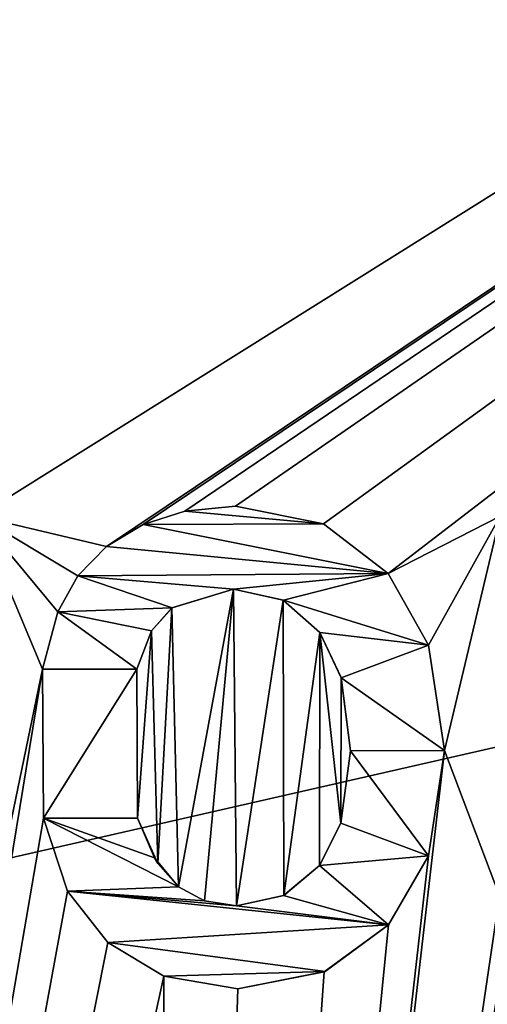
# Model space of a CAD drawing. Header units: millimetres. Extents: x -100 to 89, y -38 to 69.
# Tile 240 of 256: x -72.31 to -69.78, y 54.24 to 59.56. Entities that reach past the tile are written whole.
import ezdxf

# ---------------------------------------------------------------- set-up
doc = ezdxf.new("R2010")
doc.units = ezdxf.units.MM
doc.header["$LTSCALE"] = 65.185185
for name, color, linetype in [('3306', 7, 'CONTINUOUS'), ('479', 7, 'CONTINUOUS'), ('480', 7, 'CONTINUOUS'), ('716', 7, 'CONTINUOUS'), ('717', 7, 'CONTINUOUS'), ('718', 7, 'CONTINUOUS'), ('719', 7, 'CONTINUOUS'), ('720', 7, 'CONTINUOUS'), ('721', 7, 'CONTINUOUS'), ('722', 7, 'CONTINUOUS'), ('723', 7, 'CONTINUOUS'), ('724', 7, 'CONTINUOUS'), ('725', 7, 'CONTINUOUS'), ('726', 7, 'CONTINUOUS'), ('727', 7, 'CONTINUOUS'), ('728', 7, 'CONTINUOUS'), ('729', 7, 'CONTINUOUS'), ('730', 7, 'CONTINUOUS'), ('731', 7, 'CONTINUOUS'), ('732', 7, 'CONTINUOUS'), ('733', 7, 'CONTINUOUS')]:
    doc.layers.add(name, color=color, linetype=linetype)

msp = doc.modelspace()

# ---------------------------------------------------------------- linework, layer by layer
at = {"layer": '3306', "linetype": 'CONTINUOUS'}
for points in [[(-71.4167, 56.9025, 84.55), (-71.1432, 56.9293, 84.55), (-70.6668, 56.8334, 84.55), (-71.4167, 56.9025, 84.55)], [(-71.6405, 56.8309, 84.55), (-71.4167, 56.9025, 84.55), (-70.6668, 56.8334, 84.55), (-71.6405, 56.8309, 84.55)], [(-71.8401, 56.7107, 84.55), (-71.6405, 56.8309, 84.55), (-70.3184, 56.5661, 84.55), (-71.8401, 56.7107, 84.55)], [(-71.6405, 56.8309, 84.55), (-70.6668, 56.8334, 84.55), (-70.3184, 56.5661, 84.55), (-71.6405, 56.8309, 84.55)], [(-71.9948, 56.5522, 84.55), (-71.8401, 56.7107, 84.55), (-70.3184, 56.5661, 84.55), (-71.9948, 56.5522, 84.55)], [(-72.1029, 56.3576, 84.55), (-71.9948, 56.5522, 84.55), (-71.4854, 56.3803, 84.55), (-72.1029, 56.3576, 84.55)], [(-71.9948, 56.5522, 84.55), (-70.3184, 56.5661, 84.55), (-71.1534, 56.4812, 84.55), (-71.9948, 56.5522, 84.55)], [(-71.9948, 56.5522, 84.55), (-71.1534, 56.4812, 84.55), (-71.4854, 56.3803, 84.55), (-71.9948, 56.5522, 84.55)], [(-70.3184, 56.5661, 84.55), (-70.8827, 56.4208, 84.55), (-71.1534, 56.4812, 84.55), (-70.3184, 56.5661, 84.55)], [(-70.3184, 56.5661, 84.55), (-70.1001, 56.1785, 84.55), (-70.8827, 56.4208, 84.55), (-70.3184, 56.5661, 84.55)], [(-70.1001, 56.1785, 84.55), (-70.6867, 56.247, 84.55), (-70.8827, 56.4208, 84.55), (-70.1001, 56.1785, 84.55)], [(-72.1853, 56.0485, 84.55), (-72.1029, 56.3576, 84.55), (-71.6762, 56.0485, 84.55), (-72.1853, 56.0485, 84.55)], [(-72.1029, 56.3576, 84.55), (-71.4854, 56.3803, 84.55), (-71.5953, 56.2548, 84.55), (-72.1029, 56.3576, 84.55)], [(-72.1029, 56.3576, 84.55), (-71.5953, 56.2548, 84.55), (-71.6762, 56.0485, 84.55), (-72.1029, 56.3576, 84.55)], [(-70.1001, 56.1785, 84.55), (-70.572, 56.0025, 84.55), (-70.6867, 56.247, 84.55), (-70.1001, 56.1785, 84.55)], [(-70.1001, 56.1785, 84.55), (-70.0129, 55.6089, 84.55), (-70.572, 56.0025, 84.55), (-70.1001, 56.1785, 84.55)], [(-70.0129, 55.6089, 84.55), (-70.5221, 55.6072, 84.55), (-70.572, 56.0025, 84.55), (-70.0129, 55.6089, 84.55)], [(-70.1008, 55.0403, 84.55), (-70.573, 55.2167, 84.55), (-70.5221, 55.6072, 84.55), (-70.1008, 55.0403, 84.55)], [(-70.0129, 55.6089, 84.55), (-70.1008, 55.0403, 84.55), (-70.5221, 55.6072, 84.55), (-70.0129, 55.6089, 84.55)], [(-72.0498, 54.8495, 84.55), (-72.1802, 55.244, 84.55), (-71.4504, 54.8723, 84.55), (-72.0498, 54.8495, 84.55)], [(-72.1802, 55.244, 84.55), (-71.6711, 55.244, 84.55), (-71.5803, 55.0301, 84.55), (-72.1802, 55.244, 84.55)], [(-72.1802, 55.244, 84.55), (-71.5803, 55.0301, 84.55), (-71.4504, 54.8723, 84.55), (-72.1802, 55.244, 84.55)], [(-70.1008, 55.0403, 84.55), (-70.688, 54.9874, 84.55), (-70.573, 55.2167, 84.55), (-70.1008, 55.0403, 84.55)], [(-70.1008, 55.0403, 84.55), (-70.3162, 54.6682, 84.55), (-70.688, 54.9874, 84.55), (-70.1008, 55.0403, 84.55)], [(-70.3162, 54.6682, 84.55), (-70.8823, 54.8253, 84.55), (-70.688, 54.9874, 84.55), (-70.3162, 54.6682, 84.55)], [(-72.0498, 54.8495, 84.55), (-71.4504, 54.8723, 84.55), (-71.3097, 54.7973, 84.55), (-72.0498, 54.8495, 84.55)], [(-70.3162, 54.6682, 84.55), (-71.8319, 54.5723, 84.55), (-72.0498, 54.8495, 84.55), (-70.3162, 54.6682, 84.55)], [(-70.3162, 54.6682, 84.55), (-72.0498, 54.8495, 84.55), (-71.1365, 54.7705, 84.55), (-70.3162, 54.6682, 84.55)], [(-72.0498, 54.8495, 84.55), (-71.3097, 54.7973, 84.55), (-71.1365, 54.7705, 84.55), (-72.0498, 54.8495, 84.55)], [(-70.3162, 54.6682, 84.55), (-71.1365, 54.7705, 84.55), (-70.8823, 54.8253, 84.55), (-70.3162, 54.6682, 84.55)], [(-70.3162, 54.6682, 84.55), (-70.6575, 54.415, 84.55), (-71.8319, 54.5723, 84.55), (-70.3162, 54.6682, 84.55)], [(-70.6575, 54.415, 84.55), (-71.5293, 54.3894, 84.55), (-71.8319, 54.5723, 84.55), (-70.6575, 54.415, 84.55)], [(-70.6575, 54.415, 84.55), (-71.1297, 54.3224, 84.55), (-71.5293, 54.3894, 84.55), (-70.6575, 54.415, 84.55)]]:
    msp.add_3dface(points, dxfattribs=at)
at = {"layer": '479', "linetype": 'CONTINUOUS'}
for points in [[(-87.0423, 61.5117, 87.05), (-96.6291, 49.4893, 87.05), (-43.9577, 61.5117, 87.05), (-87.0423, 61.5117, 87.05)], [(-43.9577, 61.5117, 87.05), (-96.6291, 49.4893, 87.05), (-34.3709, 49.4893, 87.05), (-43.9577, 61.5117, 87.05)]]:
    msp.add_3dface(points, dxfattribs=at)
at = {"layer": '480', "linetype": 'CONTINUOUS'}
for points in [[(-72.6321, 65.7464, 85.05), (-58.3679, 65.7464, 85.05), (-72.5316, 56.875, 85.05), (-72.6321, 65.7464, 85.05)], [(-58.3679, 65.7464, 85.05), (-71.8401, 56.7107, 85.05), (-72.5316, 56.875, 85.05), (-58.3679, 65.7464, 85.05)], [(-71.8401, 56.7107, 85.05), (-58.3679, 65.7464, 85.05), (-71.6405, 56.8309, 85.05), (-71.8401, 56.7107, 85.05)], [(-71.6405, 56.8309, 85.05), (-58.3679, 65.7464, 85.05), (-71.4167, 56.9025, 85.05), (-71.6405, 56.8309, 85.05)], [(-71.4167, 56.9025, 85.05), (-58.3679, 65.7464, 85.05), (-71.1432, 56.9293, 85.05), (-71.4167, 56.9025, 85.05)], [(-71.1432, 56.9293, 85.05), (-58.3679, 65.7464, 85.05), (-70.6668, 56.8334, 85.05), (-71.1432, 56.9293, 85.05)], [(-70.6668, 56.8334, 85.05), (-58.3679, 65.7464, 85.05), (-70.3184, 56.5661, 85.05), (-70.6668, 56.8334, 85.05)], [(-58.3679, 65.7464, 85.05), (-69.7125, 56.875, 85.05), (-70.3184, 56.5661, 85.05), (-58.3679, 65.7464, 85.05)], [(-72.1028, 56.358, 85.05), (-72.1853, 56.0485, 85.05), (-72.5316, 56.875, 85.05), (-72.1028, 56.358, 85.05)], [(-72.5316, 56.875, 85.05), (-72.1853, 56.0485, 85.05), (-72.5316, 54.375, 85.05), (-72.5316, 56.875, 85.05)], [(-71.9948, 56.5522, 85.05), (-72.1028, 56.358, 85.05), (-72.5316, 56.875, 85.05), (-71.9948, 56.5522, 85.05)], [(-71.8401, 56.7107, 85.05), (-71.9948, 56.5522, 85.05), (-72.5316, 56.875, 85.05), (-71.8401, 56.7107, 85.05)], [(-70.3184, 56.5661, 85.05), (-69.7125, 56.875, 85.05), (-70.1, 56.1783, 85.05), (-70.3184, 56.5661, 85.05)], [(-70.1, 56.1783, 85.05), (-69.7125, 56.875, 85.05), (-70.0129, 55.6089, 85.05), (-70.1, 56.1783, 85.05)], [(-69.7125, 56.875, 85.05), (-69.7159, 54.8231, 85.05), (-70.0129, 55.6089, 85.05), (-69.7125, 56.875, 85.05)], [(-71.1534, 56.4812, 85.05), (-71.4504, 54.8723, 85.05), (-71.4857, 56.38, 85.05), (-71.1534, 56.4812, 85.05)], [(-71.3096, 54.7973, 85.05), (-71.4504, 54.8723, 85.05), (-71.1534, 56.4812, 85.05), (-71.3096, 54.7973, 85.05)], [(-71.1365, 54.7705, 85.05), (-71.3096, 54.7973, 85.05), (-71.1534, 56.4812, 85.05), (-71.1365, 54.7705, 85.05)], [(-70.8852, 56.4221, 85.05), (-71.1365, 54.7705, 85.05), (-71.1534, 56.4812, 85.05), (-70.8852, 56.4221, 85.05)], [(-70.8814, 54.8257, 85.05), (-71.1365, 54.7705, 85.05), (-70.8852, 56.4221, 85.05), (-70.8814, 54.8257, 85.05)], [(-70.6867, 56.247, 85.05), (-70.8814, 54.8257, 85.05), (-70.8852, 56.4221, 85.05), (-70.6867, 56.247, 85.05)], [(-71.4857, 56.38, 85.05), (-71.5617, 54.999, 85.05), (-71.5953, 56.2548, 85.05), (-71.4857, 56.38, 85.05)], [(-71.4504, 54.8723, 85.05), (-71.5617, 54.999, 85.05), (-71.4857, 56.38, 85.05), (-71.4504, 54.8723, 85.05)], [(-71.5953, 56.2548, 85.05), (-71.6711, 55.244, 85.05), (-71.6762, 56.0485, 85.05), (-71.5953, 56.2548, 85.05)], [(-71.5617, 54.999, 85.05), (-71.6711, 55.244, 85.05), (-71.5953, 56.2548, 85.05), (-71.5617, 54.999, 85.05)], [(-70.688, 54.9874, 85.05), (-70.8814, 54.8257, 85.05), (-70.6867, 56.247, 85.05), (-70.688, 54.9874, 85.05)], [(-70.5732, 55.216, 85.05), (-70.688, 54.9874, 85.05), (-70.6867, 56.247, 85.05), (-70.5732, 55.216, 85.05)], [(-70.5721, 56.0029, 85.05), (-70.5732, 55.216, 85.05), (-70.6867, 56.247, 85.05), (-70.5721, 56.0029, 85.05)], [(-75.2007, 37.6523, 85.05), (-72.1853, 56.0485, 85.05), (-72.1802, 55.244, 85.05), (-75.2007, 37.6523, 85.05)], [(-72.1853, 56.0485, 85.05), (-75.2007, 37.6523, 85.05), (-72.5316, 54.375, 85.05), (-72.1853, 56.0485, 85.05)], [(-72.1802, 55.244, 85.05), (-72.1853, 56.0485, 85.05), (-71.6762, 56.0485, 85.05), (-72.1802, 55.244, 85.05)], [(-71.6711, 55.244, 85.05), (-72.1802, 55.244, 85.05), (-71.6762, 56.0485, 85.05), (-71.6711, 55.244, 85.05)], [(-70.5221, 55.6072, 85.05), (-70.5732, 55.216, 85.05), (-70.5721, 56.0029, 85.05), (-70.5221, 55.6072, 85.05)], [(-69.7159, 54.8231, 85.05), (-71.4947, 42.7525, 85.05), (-70.0129, 55.6089, 85.05), (-69.7159, 54.8231, 85.05)], [(-70.0129, 55.6089, 85.05), (-71.4947, 42.7525, 85.05), (-70.1007, 55.0404, 85.05), (-70.0129, 55.6089, 85.05)], [(-72.0498, 54.8496, 85.05), (-75.2007, 37.6523, 85.05), (-72.1802, 55.244, 85.05), (-72.0498, 54.8496, 85.05)], [(-67.4194, 54.7909, 85.05), (-71.4947, 42.7525, 85.05), (-67.479, 55.1099, 85.05), (-67.4194, 54.7909, 85.05)], [(-67.479, 55.1099, 85.05), (-71.4947, 42.7525, 85.05), (-67.8082, 54.375, 85.05), (-67.479, 55.1099, 85.05)], [(-70.1007, 55.0404, 85.05), (-71.4947, 42.7525, 85.05), (-70.3162, 54.6682, 85.05), (-70.1007, 55.0404, 85.05)], [(-71.8319, 54.5723, 85.05), (-75.2007, 37.6523, 85.05), (-72.0498, 54.8496, 85.05), (-71.8319, 54.5723, 85.05)], [(-69.7159, 54.375, 85.05), (-71.4947, 42.7525, 85.05), (-69.7159, 54.8231, 85.05), (-69.7159, 54.375, 85.05)], [(-67.2503, 54.5443, 85.05), (-71.4947, 42.7525, 85.05), (-67.4194, 54.7909, 85.05), (-67.2503, 54.5443, 85.05)], [(-70.3162, 54.6682, 85.05), (-71.4947, 42.7525, 85.05), (-70.6628, 54.4127, 85.05), (-70.3162, 54.6682, 85.05)], [(-65.5, 44.7, 85.05), (-71.4947, 42.7525, 85.05), (-65.9294, 54.6567, 85.05), (-65.5, 44.7, 85.05)], [(-65.9294, 54.6567, 85.05), (-71.4947, 42.7525, 85.05), (-66.0567, 54.5093, 85.05), (-65.9294, 54.6567, 85.05)], [(-71.5293, 54.3894, 85.05), (-75.2007, 37.6523, 85.05), (-71.8319, 54.5723, 85.05), (-71.5293, 54.3894, 85.05)], [(-66.9997, 54.3839, 85.05), (-71.4947, 42.7525, 85.05), (-67.2503, 54.5443, 85.05), (-66.9997, 54.3839, 85.05)], [(-66.0567, 54.5093, 85.05), (-71.4947, 42.7525, 85.05), (-66.223, 54.4055, 85.05), (-66.0567, 54.5093, 85.05)], [(-71.4947, 42.7525, 85.05), (-75.2007, 37.6523, 85.05), (-71.5293, 54.3894, 85.05), (-71.4947, 42.7525, 85.05)], [(-71.1297, 54.3224, 85.05), (-71.4947, 42.7525, 85.05), (-71.5293, 54.3894, 85.05), (-71.1297, 54.3224, 85.05)], [(-70.6628, 54.4127, 85.05), (-71.4947, 42.7525, 85.05), (-71.1297, 54.3224, 85.05), (-70.6628, 54.4127, 85.05)], [(-66.223, 54.4055, 85.05), (-71.4947, 42.7525, 85.05), (-66.4162, 54.3444, 85.05), (-66.223, 54.4055, 85.05)], [(-66.6388, 54.3224, 85.05), (-71.4947, 42.7525, 85.05), (-66.9997, 54.3839, 85.05), (-66.6388, 54.3224, 85.05)], [(-67.8082, 54.375, 85.05), (-71.4947, 42.7525, 85.05), (-69.7159, 54.375, 85.05), (-67.8082, 54.375, 85.05)], [(-66.4162, 54.3444, 85.05), (-71.4947, 42.7525, 85.05), (-66.6388, 54.3224, 85.05), (-66.4162, 54.3444, 85.05)]]:
    msp.add_3dface(points, dxfattribs=at)
at = {"layer": '716', "linetype": 'CONTINUOUS'}
for points in [[(-72.1028, 56.358, 85.05), (-71.9948, 56.5522, 85.05), (-72.1029, 56.3576, 84.55), (-72.1028, 56.358, 85.05)], [(-72.1029, 56.3576, 84.55), (-71.9948, 56.5522, 85.05), (-71.9948, 56.5522, 84.55), (-72.1029, 56.3576, 84.55)], [(-72.1853, 56.0485, 85.05), (-72.1028, 56.358, 85.05), (-72.1853, 56.0485, 84.55), (-72.1853, 56.0485, 85.05)], [(-72.1853, 56.0485, 84.55), (-72.1028, 56.358, 85.05), (-72.1029, 56.3576, 84.55), (-72.1853, 56.0485, 84.55)]]:
    msp.add_3dface(points, dxfattribs=at)
at = {"layer": '717', "linetype": 'CONTINUOUS'}
for points in [[(-71.8401, 56.7107, 85.05), (-71.6405, 56.8309, 85.05), (-71.8401, 56.7107, 84.55), (-71.8401, 56.7107, 85.05)], [(-71.8401, 56.7107, 84.55), (-71.6405, 56.8309, 85.05), (-71.6405, 56.8309, 84.55), (-71.8401, 56.7107, 84.55)], [(-71.9948, 56.5522, 85.05), (-71.8401, 56.7107, 85.05), (-71.9948, 56.5522, 84.55), (-71.9948, 56.5522, 85.05)], [(-71.9948, 56.5522, 84.55), (-71.8401, 56.7107, 85.05), (-71.8401, 56.7107, 84.55), (-71.9948, 56.5522, 84.55)]]:
    msp.add_3dface(points, dxfattribs=at)
at = {"layer": '718', "linetype": 'CONTINUOUS'}
for points in [[(-71.4167, 56.9025, 85.05), (-71.1432, 56.9293, 85.05), (-71.4167, 56.9025, 84.55), (-71.4167, 56.9025, 85.05)], [(-71.4167, 56.9025, 84.55), (-71.1432, 56.9293, 85.05), (-71.1432, 56.9293, 84.55), (-71.4167, 56.9025, 84.55)], [(-71.6405, 56.8309, 85.05), (-71.4167, 56.9025, 85.05), (-71.6405, 56.8309, 84.55), (-71.6405, 56.8309, 85.05)], [(-71.6405, 56.8309, 84.55), (-71.4167, 56.9025, 85.05), (-71.4167, 56.9025, 84.55), (-71.6405, 56.8309, 84.55)]]:
    msp.add_3dface(points, dxfattribs=at)
at = {"layer": '719', "linetype": 'CONTINUOUS'}
for points in [[(-71.1432, 56.9293, 85.05), (-70.6668, 56.8334, 85.05), (-71.1432, 56.9293, 84.55), (-71.1432, 56.9293, 85.05)], [(-71.1432, 56.9293, 84.55), (-70.6668, 56.8334, 85.05), (-70.6668, 56.8334, 84.55), (-71.1432, 56.9293, 84.55)], [(-70.6668, 56.8334, 85.05), (-70.3184, 56.5661, 85.05), (-70.6668, 56.8334, 84.55), (-70.6668, 56.8334, 85.05)], [(-70.6668, 56.8334, 84.55), (-70.3184, 56.5661, 85.05), (-70.3184, 56.5661, 84.55), (-70.6668, 56.8334, 84.55)]]:
    msp.add_3dface(points, dxfattribs=at)
at = {"layer": '720', "linetype": 'CONTINUOUS'}
for points in [[(-70.3184, 56.5661, 85.05), (-70.1, 56.1783, 85.05), (-70.3184, 56.5661, 84.55), (-70.3184, 56.5661, 85.05)], [(-70.3184, 56.5661, 84.55), (-70.1, 56.1783, 85.05), (-70.1001, 56.1785, 84.55), (-70.3184, 56.5661, 84.55)], [(-70.1, 56.1783, 85.05), (-70.0129, 55.6089, 85.05), (-70.1001, 56.1785, 84.55), (-70.1, 56.1783, 85.05)], [(-70.1001, 56.1785, 84.55), (-70.0129, 55.6089, 85.05), (-70.0129, 55.6089, 84.55), (-70.1001, 56.1785, 84.55)]]:
    msp.add_3dface(points, dxfattribs=at)
at = {"layer": '721', "linetype": 'CONTINUOUS'}
for points in [[(-70.0129, 55.6089, 84.55), (-70.1007, 55.0404, 85.05), (-70.1008, 55.0403, 84.55), (-70.0129, 55.6089, 84.55)], [(-70.0129, 55.6089, 85.05), (-70.1007, 55.0404, 85.05), (-70.0129, 55.6089, 84.55), (-70.0129, 55.6089, 85.05)], [(-70.1007, 55.0404, 85.05), (-70.3162, 54.6682, 85.05), (-70.1008, 55.0403, 84.55), (-70.1007, 55.0404, 85.05)], [(-70.1008, 55.0403, 84.55), (-70.3162, 54.6682, 85.05), (-70.3162, 54.6682, 84.55), (-70.1008, 55.0403, 84.55)]]:
    msp.add_3dface(points, dxfattribs=at)
at = {"layer": '722', "linetype": 'CONTINUOUS'}
for points in [[(-70.3162, 54.6682, 85.05), (-70.6628, 54.4127, 85.05), (-70.3162, 54.6682, 84.55), (-70.3162, 54.6682, 85.05)], [(-70.3162, 54.6682, 84.55), (-70.6628, 54.4127, 85.05), (-70.6575, 54.415, 84.55), (-70.3162, 54.6682, 84.55)], [(-70.6628, 54.4127, 85.05), (-71.1297, 54.3224, 85.05), (-70.6575, 54.415, 84.55), (-70.6628, 54.4127, 85.05)], [(-70.6575, 54.415, 84.55), (-71.1297, 54.3224, 85.05), (-71.1297, 54.3224, 84.55), (-70.6575, 54.415, 84.55)]]:
    msp.add_3dface(points, dxfattribs=at)
at = {"layer": '723', "linetype": 'CONTINUOUS'}
for points in [[(-71.5293, 54.3894, 85.05), (-71.8319, 54.5723, 85.05), (-71.5293, 54.3894, 84.55), (-71.5293, 54.3894, 85.05)], [(-71.5293, 54.3894, 84.55), (-71.8319, 54.5723, 85.05), (-71.8319, 54.5723, 84.55), (-71.5293, 54.3894, 84.55)], [(-71.1297, 54.3224, 85.05), (-71.5293, 54.3894, 85.05), (-71.1297, 54.3224, 84.55), (-71.1297, 54.3224, 85.05)], [(-71.1297, 54.3224, 84.55), (-71.5293, 54.3894, 85.05), (-71.5293, 54.3894, 84.55), (-71.1297, 54.3224, 84.55)]]:
    msp.add_3dface(points, dxfattribs=at)
at = {"layer": '724', "linetype": 'CONTINUOUS'}
for points in [[(-72.0498, 54.8496, 85.05), (-72.1802, 55.244, 85.05), (-72.0498, 54.8495, 84.55), (-72.0498, 54.8496, 85.05)], [(-72.0498, 54.8495, 84.55), (-72.1802, 55.244, 85.05), (-72.1802, 55.244, 84.55), (-72.0498, 54.8495, 84.55)], [(-71.8319, 54.5723, 85.05), (-72.0498, 54.8496, 85.05), (-71.8319, 54.5723, 84.55), (-71.8319, 54.5723, 85.05)], [(-71.8319, 54.5723, 84.55), (-72.0498, 54.8496, 85.05), (-72.0498, 54.8495, 84.55), (-71.8319, 54.5723, 84.55)]]:
    msp.add_3dface(points, dxfattribs=at)
at = {"layer": '725', "linetype": 'CONTINUOUS'}
for points in [[(-72.1802, 55.244, 85.05), (-71.6711, 55.244, 85.05), (-72.1802, 55.244, 84.55), (-72.1802, 55.244, 85.05)], [(-72.1802, 55.244, 84.55), (-71.6711, 55.244, 85.05), (-71.6711, 55.244, 84.55), (-72.1802, 55.244, 84.55)]]:
    msp.add_3dface(points, dxfattribs=at)
at = {"layer": '726', "linetype": 'CONTINUOUS'}
for points in [[(-71.6711, 55.244, 85.05), (-71.5617, 54.999, 85.05), (-71.6711, 55.244, 84.55), (-71.6711, 55.244, 85.05)], [(-71.6711, 55.244, 84.55), (-71.5617, 54.999, 85.05), (-71.5803, 55.0301, 84.55), (-71.6711, 55.244, 84.55)], [(-71.5617, 54.999, 85.05), (-71.4504, 54.8723, 85.05), (-71.5803, 55.0301, 84.55), (-71.5617, 54.999, 85.05)], [(-71.5803, 55.0301, 84.55), (-71.4504, 54.8723, 85.05), (-71.4504, 54.8723, 84.55), (-71.5803, 55.0301, 84.55)]]:
    msp.add_3dface(points, dxfattribs=at)
at = {"layer": '727', "linetype": 'CONTINUOUS'}
for points in [[(-71.4504, 54.8723, 85.05), (-71.3096, 54.7973, 85.05), (-71.4504, 54.8723, 84.55), (-71.4504, 54.8723, 85.05)], [(-71.4504, 54.8723, 84.55), (-71.3096, 54.7973, 85.05), (-71.3097, 54.7973, 84.55), (-71.4504, 54.8723, 84.55)], [(-71.3096, 54.7973, 85.05), (-71.1365, 54.7705, 85.05), (-71.3097, 54.7973, 84.55), (-71.3096, 54.7973, 85.05)], [(-71.3097, 54.7973, 84.55), (-71.1365, 54.7705, 85.05), (-71.1365, 54.7705, 84.55), (-71.3097, 54.7973, 84.55)]]:
    msp.add_3dface(points, dxfattribs=at)
at = {"layer": '728', "linetype": 'CONTINUOUS'}
for points in [[(-70.8814, 54.8257, 85.05), (-70.688, 54.9874, 85.05), (-70.8823, 54.8253, 84.55), (-70.8814, 54.8257, 85.05)], [(-70.8823, 54.8253, 84.55), (-70.688, 54.9874, 85.05), (-70.688, 54.9874, 84.55), (-70.8823, 54.8253, 84.55)], [(-71.1365, 54.7705, 85.05), (-70.8814, 54.8257, 85.05), (-71.1365, 54.7705, 84.55), (-71.1365, 54.7705, 85.05)], [(-71.1365, 54.7705, 84.55), (-70.8814, 54.8257, 85.05), (-70.8823, 54.8253, 84.55), (-71.1365, 54.7705, 84.55)]]:
    msp.add_3dface(points, dxfattribs=at)
at = {"layer": '729', "linetype": 'CONTINUOUS'}
for points in [[(-70.5732, 55.216, 85.05), (-70.5221, 55.6072, 85.05), (-70.573, 55.2167, 84.55), (-70.5732, 55.216, 85.05)], [(-70.573, 55.2167, 84.55), (-70.5221, 55.6072, 85.05), (-70.5221, 55.6072, 84.55), (-70.573, 55.2167, 84.55)], [(-70.688, 54.9874, 84.55), (-70.5732, 55.216, 85.05), (-70.573, 55.2167, 84.55), (-70.688, 54.9874, 84.55)], [(-70.688, 54.9874, 85.05), (-70.5732, 55.216, 85.05), (-70.688, 54.9874, 84.55), (-70.688, 54.9874, 85.05)]]:
    msp.add_3dface(points, dxfattribs=at)
at = {"layer": '730', "linetype": 'CONTINUOUS'}
for points in [[(-70.5721, 56.0029, 85.05), (-70.6867, 56.247, 85.05), (-70.572, 56.0025, 84.55), (-70.5721, 56.0029, 85.05)], [(-70.572, 56.0025, 84.55), (-70.6867, 56.247, 85.05), (-70.6867, 56.247, 84.55), (-70.572, 56.0025, 84.55)], [(-70.5221, 55.6072, 85.05), (-70.5721, 56.0029, 85.05), (-70.5221, 55.6072, 84.55), (-70.5221, 55.6072, 85.05)], [(-70.5221, 55.6072, 84.55), (-70.5721, 56.0029, 85.05), (-70.572, 56.0025, 84.55), (-70.5221, 55.6072, 84.55)]]:
    msp.add_3dface(points, dxfattribs=at)
at = {"layer": '731', "linetype": 'CONTINUOUS'}
for points in [[(-70.8852, 56.4221, 85.05), (-71.1534, 56.4812, 85.05), (-70.8827, 56.4208, 84.55), (-70.8852, 56.4221, 85.05)], [(-70.8827, 56.4208, 84.55), (-71.1534, 56.4812, 85.05), (-71.1534, 56.4812, 84.55), (-70.8827, 56.4208, 84.55)], [(-70.6867, 56.247, 85.05), (-70.8852, 56.4221, 85.05), (-70.6867, 56.247, 84.55), (-70.6867, 56.247, 85.05)], [(-70.6867, 56.247, 84.55), (-70.8852, 56.4221, 85.05), (-70.8827, 56.4208, 84.55), (-70.6867, 56.247, 84.55)]]:
    msp.add_3dface(points, dxfattribs=at)
at = {"layer": '732', "linetype": 'CONTINUOUS'}
for points in [[(-71.1534, 56.4812, 85.05), (-71.4857, 56.38, 85.05), (-71.1534, 56.4812, 84.55), (-71.1534, 56.4812, 85.05)], [(-71.1534, 56.4812, 84.55), (-71.4857, 56.38, 85.05), (-71.4854, 56.3803, 84.55), (-71.1534, 56.4812, 84.55)], [(-71.4854, 56.3803, 84.55), (-71.4857, 56.38, 85.05), (-71.5953, 56.2548, 84.55), (-71.4854, 56.3803, 84.55)], [(-71.4857, 56.38, 85.05), (-71.5953, 56.2548, 85.05), (-71.5953, 56.2548, 84.55), (-71.4857, 56.38, 85.05)], [(-71.5953, 56.2548, 85.05), (-71.6762, 56.0485, 85.05), (-71.5953, 56.2548, 84.55), (-71.5953, 56.2548, 85.05)], [(-71.5953, 56.2548, 84.55), (-71.6762, 56.0485, 85.05), (-71.6762, 56.0485, 84.55), (-71.5953, 56.2548, 84.55)]]:
    msp.add_3dface(points, dxfattribs=at)
at = {"layer": '733', "linetype": 'CONTINUOUS'}
for points in [[(-71.6762, 56.0485, 85.05), (-72.1853, 56.0485, 85.05), (-71.6762, 56.0485, 84.55), (-71.6762, 56.0485, 85.05)], [(-72.1853, 56.0485, 85.05), (-72.1853, 56.0485, 84.55), (-71.6762, 56.0485, 84.55), (-72.1853, 56.0485, 85.05)]]:
    msp.add_3dface(points, dxfattribs=at)

doc.saveas('drawing.dxf')
